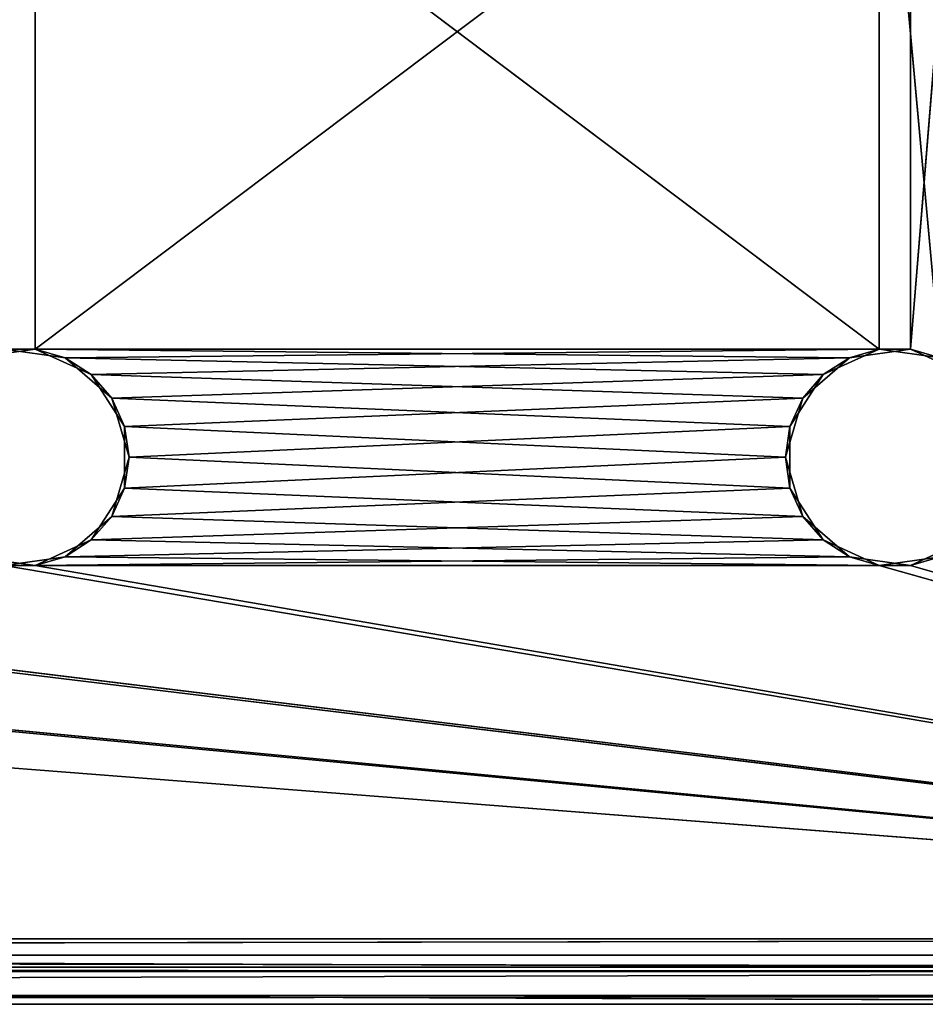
# Model space of a CAD drawing. Extents: x -200 to 200, y 0 to 90.
# Tile 29 of 46: x 100 to 141, y 0 to 45. Entities that reach past the tile are written whole.
import ezdxf

# ---------------------------------------------------------------- set-up
doc = ezdxf.new("R2010")
doc.units = 0
doc.header["$LTSCALE"] = 2.54
doc.layers.get('0').update_dxf_attribs({"color": 13, "linetype": 'CONTINUOUS'})

# ---------------------------------------------------------------- blocks, each defined once
blk = doc.blocks.new('GRUPA1_1')
at = {"color": 0}
for p, q in [((140.711575, 29.949107, 1.5), (143.274307, 61.221251, 1.5)), ((140.711575, 29.949107, 1.5), (143.274307, 61.221251, 1.5)), ((139.288425, 29.949107), (99.288425, 60.050893)), ((139.288425, 29.949107), (99.288425, 60.050893)), ((100.711575, 60.050893, 1.5), (100.711575, 29.949107, 1.5)), ((100.711575, 29.949107, 1.5), (140.711575, 60.050893, 1.5)), ((100.711575, 29.949107, 1.5), (140.711575, 60.050893, 1.5)), ((100.711575, 60.050893, 1.5), (100.711575, 29.949107, 1.5)), ((142.077074, 29.548161), (139.288425, 60.050893)), ((142.077074, 29.548161), (139.288425, 60.050893)), ((139.288425, 29.949107), (139.288425, 60.050893)), ((139.288425, 29.949107), (139.288425, 60.050893)), ((140.711575, 29.949107, 1.5), (140.711575, 60.050893, 1.5)), ((140.711575, 29.949107, 1.5), (140.711575, 60.050893, 1.5)), ((100.711575, 29.949107, 1.5), (60.711575, 29.949107, 1.5)), ((100.711575, 29.949107, 1.5), (60.711575, 29.949107, 1.5)), ((100.711575, 29.949107, 1.5), (97.922926, 29.548161, 1.5)), ((100.711575, 29.949107, 1.5), (97.922926, 29.548161, 1.5)), ((100.711575, 29.949107, 1.5), (99.288425, 29.949107)), ((99.288425, 29.949107), (102.077074, 29.548161)), ((100.711575, 29.949107, 1.5), (99.288425, 29.949107)), ((139.288425, 29.949107), (99.288425, 29.949107)), ((139.288425, 29.949107), (99.288425, 29.949107)), ((99.288425, 29.949107), (102.077074, 29.548161)), ((103.274307, 28.778749, 1.5), (100.711575, 29.949107, 1.5)), ((100.711575, 29.949107, 1.5), (102.077074, 29.548161)), ((100.711575, 29.949107, 1.5), (102.077074, 29.548161)), ((100.711575, 29.949107, 1.5), (140.711575, 29.949107, 1.5)), ((100.711575, 29.949107, 1.5), (140.711575, 29.949107, 1.5)), ((100.711575, 29.949107, 1.5), (137.922926, 29.548161, 1.5)), ((100.711575, 29.949107, 1.5), (137.922926, 29.548161, 1.5)), ((103.274307, 28.778749, 1.5), (100.711575, 29.949107, 1.5)), ((139.288425, 29.949107), (102.077074, 29.548161)), ((139.288425, 29.949107), (102.077074, 29.548161)), ((136.725693, 28.778749), (139.288425, 29.949107)), ((136.725693, 28.778749), (139.288425, 29.949107)), ((140.711575, 29.949107, 1.5), (137.922926, 29.548161, 1.5)), ((137.922926, 29.548161, 1.5), (139.288425, 29.949107)), ((137.922926, 29.548161, 1.5), (139.288425, 29.949107)), ((140.711575, 29.949107, 1.5), (137.922926, 29.548161, 1.5)), ((140.711575, 29.949107, 1.5), (139.288425, 29.949107)), ((139.288425, 29.949107), (142.077074, 29.548161)), ((140.711575, 29.949107, 1.5), (139.288425, 29.949107)), ((139.288425, 29.949107), (142.077074, 29.548161)), ((143.274307, 28.778749, 1.5), (140.711575, 29.949107, 1.5)), ((140.711575, 29.949107, 1.5), (142.077074, 29.548161)), ((140.711575, 29.949107, 1.5), (142.077074, 29.548161)), ((143.274307, 28.778749, 1.5), (140.711575, 29.949107, 1.5)), ((103.274307, 28.778749, 1.5), (102.077074, 29.548161)), ((102.077074, 29.548161), (104.206266, 27.703204)), ((103.274307, 28.778749, 1.5), (102.077074, 29.548161)), ((136.725693, 28.778749), (102.077074, 29.548161)), ((136.725693, 28.778749), (102.077074, 29.548161)), ((102.077074, 29.548161), (104.206266, 27.703204)), ((103.274307, 28.778749, 1.5), (137.922926, 29.548161, 1.5)), ((103.274307, 28.778749, 1.5), (137.922926, 29.548161, 1.5)), ((137.922926, 29.548161, 1.5), (135.793734, 27.703204, 1.5)), ((137.922926, 29.548161, 1.5), (135.793734, 27.703204, 1.5)), ((137.922926, 29.548161, 1.5), (136.725693, 28.778749)), ((137.922926, 29.548161, 1.5), (136.725693, 28.778749)), ((104.797468, 26.408663, 1.5), (103.274307, 28.778749, 1.5)), ((103.274307, 28.778749, 1.5), (104.206266, 27.703204)), ((103.274307, 28.778749, 1.5), (104.206266, 27.703204)), ((103.274307, 28.778749, 1.5), (135.793734, 27.703204, 1.5)), ((103.274307, 28.778749, 1.5), (135.793734, 27.703204, 1.5)), ((104.797468, 26.408663, 1.5), (103.274307, 28.778749, 1.5)), ((136.725693, 28.778749), (104.206266, 27.703204)), ((136.725693, 28.778749), (104.206266, 27.703204)), ((135.202532, 26.408663), (136.725693, 28.778749)), ((135.202532, 26.408663), (136.725693, 28.778749)), ((135.793734, 27.703204, 1.5), (136.725693, 28.778749)), ((135.793734, 27.703204, 1.5), (136.725693, 28.778749)), ((104.797468, 26.408663, 1.5), (104.206266, 27.703204)), ((104.206266, 27.703204), (105, 25)), ((104.797468, 26.408663, 1.5), (104.206266, 27.703204)), ((135.202532, 26.408663), (104.206266, 27.703204)), ((135.202532, 26.408663), (104.206266, 27.703204)), ((104.206266, 27.703204), (105, 25)), ((135.793734, 27.703204, 1.5), (104.797468, 26.408663, 1.5)), ((135.793734, 27.703204, 1.5), (104.797468, 26.408663, 1.5)), ((135.793734, 27.703204, 1.5), (135, 25, 1.5)), ((135.793734, 27.703204, 1.5), (135, 25, 1.5)), ((135.793734, 27.703204, 1.5), (135.202532, 26.408663)), ((135.793734, 27.703204, 1.5), (135.202532, 26.408663)), ((104.797468, 23.591337, 1.5), (104.797468, 26.408663, 1.5)), ((104.797468, 26.408663, 1.5), (105, 25)), ((104.797468, 26.408663, 1.5), (105, 25)), ((104.797468, 26.408663, 1.5), (135, 25, 1.5)), ((104.797468, 26.408663, 1.5), (135, 25, 1.5)), ((104.797468, 23.591337, 1.5), (104.797468, 26.408663, 1.5)), ((135.202532, 26.408663), (105, 25)), ((135.202532, 26.408663), (105, 25)), ((135, 25, 1.5), (135.202532, 26.408663)), ((135, 25, 1.5), (135.202532, 26.408663)), ((135.202532, 23.591337), (135.202532, 26.408663)), ((135.202532, 23.591337), (135.202532, 26.408663)), ((105, 25), (104.206266, 22.296796)), ((105, 25), (104.206266, 22.296796)), ((104.797468, 23.591337, 1.5), (105, 25)), ((104.797468, 23.591337, 1.5), (105, 25)), ((104.797468, 23.591337, 1.5), (135, 25, 1.5)), ((104.797468, 23.591337, 1.5), (135, 25, 1.5)), ((135.202532, 23.591337), (105, 25)), ((135.202532, 23.591337), (105, 25)), ((135, 25, 1.5), (135.202532, 23.591337)), ((135, 25, 1.5), (135.202532, 23.591337)), ((135, 25, 1.5), (135.793734, 22.296796, 1.5)), ((135, 25, 1.5), (135.793734, 22.296796, 1.5)), ((103.274307, 21.221251, 1.5), (104.797468, 23.591337, 1.5)), ((103.274307, 21.221251, 1.5), (104.797468, 23.591337, 1.5)), ((104.206266, 22.296796), (104.797468, 23.591337, 1.5)), ((104.206266, 22.296796), (104.797468, 23.591337, 1.5)), ((135.202532, 23.591337), (104.206266, 22.296796)), ((135.202532, 23.591337), (104.206266, 22.296796)), ((104.797468, 23.591337, 1.5), (135.793734, 22.296796, 1.5)), ((104.797468, 23.591337, 1.5), (135.793734, 22.296796, 1.5)), ((135.793734, 22.296796, 1.5), (135.202532, 23.591337)), ((135.793734, 22.296796, 1.5), (135.202532, 23.591337)), ((136.725693, 21.221251), (135.202532, 23.591337)), ((136.725693, 21.221251), (135.202532, 23.591337)), ((104.206266, 22.296796), (102.077074, 20.451839)), ((104.206266, 22.296796), (102.077074, 20.451839)), ((103.274307, 21.221251, 1.5), (104.206266, 22.296796)), ((103.274307, 21.221251, 1.5), (104.206266, 22.296796)), ((103.274307, 21.221251, 1.5), (135.793734, 22.296796, 1.5)), ((103.274307, 21.221251, 1.5), (135.793734, 22.296796, 1.5)), ((136.725693, 21.221251), (104.206266, 22.296796)), ((136.725693, 21.221251), (104.206266, 22.296796)), ((135.793734, 22.296796, 1.5), (136.725693, 21.221251)), ((135.793734, 22.296796, 1.5), (136.725693, 21.221251)), ((135.793734, 22.296796, 1.5), (137.922926, 20.451839, 1.5)), ((135.793734, 22.296796, 1.5), (137.922926, 20.451839, 1.5)), ((100.711575, 20.050893, 1.5), (103.274307, 21.221251, 1.5)), ((100.711575, 20.050893, 1.5), (103.274307, 21.221251, 1.5)), ((103.274307, 21.221251, 1.5), (102.077074, 20.451839)), ((103.274307, 21.221251, 1.5), (102.077074, 20.451839)), ((136.725693, 21.221251), (102.077074, 20.451839)), ((136.725693, 21.221251), (102.077074, 20.451839)), ((103.274307, 21.221251, 1.5), (137.922926, 20.451839, 1.5)), ((103.274307, 21.221251, 1.5), (137.922926, 20.451839, 1.5)), ((137.922926, 20.451839, 1.5), (136.725693, 21.221251)), ((137.922926, 20.451839, 1.5), (136.725693, 21.221251)), ((139.288425, 20.050893), (136.725693, 21.221251)), ((139.288425, 20.050893), (136.725693, 21.221251)), ((140.711575, 20.050893, 1.5), (143.274307, 21.221251, 1.5)), ((140.711575, 20.050893, 1.5), (143.274307, 21.221251, 1.5)), ((97.922926, 20.451839, 1.5), (100.711575, 20.050893, 1.5)), ((97.922926, 20.451839, 1.5), (100.711575, 20.050893, 1.5)), ((102.077074, 20.451839), (99.288425, 20.050893)), ((102.077074, 20.451839), (99.288425, 20.050893)), ((100.711575, 20.050893, 1.5), (102.077074, 20.451839)), ((100.711575, 20.050893, 1.5), (102.077074, 20.451839)), ((100.711575, 20.050893, 1.5), (137.922926, 20.451839, 1.5)), ((100.711575, 20.050893, 1.5), (137.922926, 20.451839, 1.5)), ((139.288425, 20.050893), (102.077074, 20.451839)), ((139.288425, 20.050893), (102.077074, 20.451839)), ((137.922926, 20.451839, 1.5), (139.288425, 20.050893)), ((137.922926, 20.451839, 1.5), (139.288425, 20.050893)), ((137.922926, 20.451839, 1.5), (140.711575, 20.050893, 1.5)), ((137.922926, 20.451839, 1.5), (140.711575, 20.050893, 1.5)), ((142.077074, 20.451839), (139.288425, 20.050893)), ((142.077074, 20.451839), (139.288425, 20.050893)), ((140.711575, 20.050893, 1.5), (142.077074, 20.451839)), ((140.711575, 20.050893, 1.5), (142.077074, 20.451839)), ((-19.288425, 20.050893, 1.5), (200, 3, 1.5)), ((-19.288425, 20.050893, 1.5), (200, 3, 1.5)), ((200, 3), (19.288425, 20.050893)), ((200, 3), (19.288425, 20.050893)), ((20.711575, 20.050893, 1.5), (200, 3, 1.5)), ((20.711575, 20.050893, 1.5), (200, 3, 1.5)), ((200, 3), (59.288425, 20.050893)), ((200, 3), (59.288425, 20.050893)), ((60.711575, 20.050893, 1.5), (100.711575, 20.050893, 1.5)), ((60.711575, 20.050893, 1.5), (100.711575, 20.050893, 1.5)), ((60.711575, 20.050893, 1.5), (200, 3, 1.5)), ((60.711575, 20.050893, 1.5), (200, 3, 1.5)), ((100.711575, 20.050893, 1.5), (99.288425, 20.050893)), ((100.711575, 20.050893, 1.5), (99.288425, 20.050893)), ((139.288425, 20.050893), (99.288425, 20.050893)), ((139.288425, 20.050893), (99.288425, 20.050893)), ((200, 3), (99.288425, 20.050893)), ((200, 3), (99.288425, 20.050893)), ((100.711575, 20.050893, 1.5), (140.711575, 20.050893, 1.5)), ((100.711575, 20.050893, 1.5), (140.711575, 20.050893, 1.5)), ((100.711575, 20.050893, 1.5), (200, 3, 1.5)), ((100.711575, 20.050893, 1.5), (200, 3, 1.5)), ((140.711575, 20.050893, 1.5), (139.288425, 20.050893)), ((140.711575, 20.050893, 1.5), (139.288425, 20.050893)), ((139.288425, 20.050893), (200, 3)), ((139.288425, 20.050893), (200, 3)), ((200, 3, 1.5), (140.711575, 20.050893, 1.5)), ((200, 3, 1.5), (140.711575, 20.050893, 1.5)), ((-200, 3), (200, 1.5, 0.401924)), ((-200, 3), (200, 3)), ((-200, 3), (200, 1.5, 0.401924)), ((200, 3, 1.5), (-200, 2.25, 1.700962)), ((200, 3, 1.5), (-200, 3, 1.5)), ((200, 3, 1.5), (-200, 2.25, 1.700962)), ((-200, 3), (200, 3)), ((200, 3, 1.5), (-200, 3, 1.5)), ((200, 1.700962, 2.25), (-200, 2.25, 1.700962)), ((200, 1.700962, 2.25), (-200, 2.25, 1.700962)), ((200, 2.25, 1.700962), (-200, 2.25, 1.700962)), ((200, 2.25, 1.700962), (-200, 2.25, 1.700962)), ((200, 1.5, 3), (-200, 1.700962, 2.25)), ((200, 1.5, 3), (-200, 1.700962, 2.25)), ((200, 1.700962, 2.25), (-200, 1.700962, 2.25)), ((200, 1.700962, 2.25), (-200, 1.700962, 2.25)), ((200, 1.5, 75), (-200, 1.5, 75)), ((-200, 1.5, 75), (195, 1.5, 80)), ((200, 1.5, 75), (-200, 1.5, 75)), ((200, 1.5, 3), (-200, 1.5, 75)), ((200, 1.5, 3), (-200, 1.5, 75)), ((200, 1.5, 3), (-200, 1.5, 3)), ((-200, 1.5, 75), (195, 1.5, 80)), ((-200, 0.401924, 1.5), (200, 1.5, 0.401924)), ((-200, 0.401924, 1.5), (200, 1.5, 0.401924)), ((-200, 1.5, 0.401924), (200, 1.5, 0.401924)), ((-200, 1.5, 0.401924), (200, 1.5, 0.401924)), ((200, 1.5, 3), (-200, 1.5, 3)), ((195, 1.5, 80), (-195, 1.5, 80)), ((-195, 1.5, 80), (195, 0, 80)), ((-195, 1.5, 80), (195, 0, 80)), ((195, 1.5, 80), (-195, 1.5, 80)), ((-200, 0, 3), (200, 0.401924, 1.5)), ((-200, 0, 3), (200, 0.401924, 1.5)), ((-200, 0.401924, 1.5), (200, 0.401924, 1.5)), ((-200, 0.401924, 1.5), (200, 0.401924, 1.5)), ((200, 0, 3), (-200, 0, 3)), ((195, 0, 80), (-200, 0, 75)), ((-200, 0, 75), (200, 0, 75)), ((-200, 0, 75), (200, 0, 75)), ((-200, 0, 75), (200, 0, 3)), ((-200, 0, 75), (200, 0, 3)), ((200, 0, 3), (-200, 0, 3)), ((195, 0, 80), (-200, 0, 75)), ((-195, 0, 80), (195, 0, 80)), ((-195, 0, 80), (195, 0, 80))]:
    blk.add_line(p, q, dxfattribs=at)
at = {"color": 9}
mesh = blk.add_polyface(dxfattribs=at)
corners = [(143.274307, 61.221251, 1.5), (140.711575, 60.050893, 1.5), (140.711575, 29.949107, 1.5)]
mesh.append_faces([[corners[k] for k in face] for face in [(0, 1, 2)]], dxfattribs={"color": 9})
mesh = blk.add_polyface(dxfattribs=at)
corners = [(143.274307, 61.221251, 1.5), (140.711575, 29.949107, 1.5), (143.274307, 28.778749, 1.5)]
mesh.append_faces([[corners[k] for k in face] for face in [(0, 1, 2)]], dxfattribs={"color": 9})
mesh = blk.add_polyface(dxfattribs=at)
corners = [(142.077074, 29.548161), (139.288425, 60.050893), (142.077074, 60.451841)]
mesh.append_faces([[corners[k] for k in face] for face in [(0, 1, 2)]], dxfattribs={"color": 9})
mesh = blk.add_polyface(dxfattribs=at)
corners = [(100.711575, 60.050893, 1.5), (60.711575, 29.949107, 1.5), (100.711575, 29.949107, 1.5)]
mesh.append_faces([[corners[k] for k in face] for face in [(0, 1, 2)]], dxfattribs={"color": 9})
mesh = blk.add_polyface(dxfattribs=at)
corners = [(100.711575, 60.050893, 1.5), (60.711575, 60.050893, 1.5), (60.711575, 29.949107, 1.5)]
mesh.append_faces([[corners[k] for k in face] for face in [(0, 1, 2)]], dxfattribs={"color": 9})
mesh = blk.add_polyface(dxfattribs=at)
corners = [(139.288425, 29.949107), (99.288425, 60.050893), (139.288425, 60.050893)]
mesh.append_faces([[corners[k] for k in face] for face in [(0, 1, 2)]], dxfattribs={"color": 9})
mesh = blk.add_polyface(dxfattribs=at)
corners = [(139.288425, 29.949107), (99.288425, 29.949107), (99.288425, 60.050893)]
mesh.append_faces([[corners[k] for k in face] for face in [(0, 1, 2)]], dxfattribs={"color": 9})
mesh = blk.add_polyface(dxfattribs=at)
corners = [(140.711575, 60.050893, 1.5), (100.711575, 60.050893, 1.5), (100.711575, 29.949107, 1.5)]
mesh.append_faces([[corners[k] for k in face] for face in [(0, 1, 2)]], dxfattribs={"color": 9})
mesh = blk.add_polyface(dxfattribs=at)
corners = [(140.711575, 60.050893, 1.5), (100.711575, 29.949107, 1.5), (140.711575, 29.949107, 1.5)]
mesh.append_faces([[corners[k] for k in face] for face in [(0, 1, 2)]], dxfattribs={"color": 9})
mesh = blk.add_polyface(dxfattribs=at)
corners = [(142.077074, 29.548161), (139.288425, 29.949107), (139.288425, 60.050893)]
mesh.append_faces([[corners[k] for k in face] for face in [(0, 1, 2)]], dxfattribs={"color": 9})
mesh = blk.add_polyface(dxfattribs=at)
corners = [(100.711575, 29.949107, 1.5), (60.711575, 29.949107, 1.5), (97.922926, 29.548161, 1.5)]
mesh.append_faces([[corners[k] for k in face] for face in [(0, 1, 2)]], dxfattribs={"color": 9})
mesh = blk.add_polyface(dxfattribs=at)
corners = [(97.922926, 29.548161, 1.5), (99.288425, 29.949107), (100.711575, 29.949107, 1.5)]
mesh.append_faces([[corners[k] for k in face] for face in [(0, 1, 2)]], dxfattribs={"color": 9})
mesh = blk.add_polyface(dxfattribs=at)
corners = [(100.711575, 29.949107, 1.5), (99.288425, 29.949107), (102.077074, 29.548161)]
mesh.append_faces([[corners[k] for k in face] for face in [(0, 1, 2)]], dxfattribs={"color": 9})
mesh = blk.add_polyface(dxfattribs=at)
corners = [(139.288425, 29.949107), (102.077074, 29.548161), (99.288425, 29.949107)]
mesh.append_faces([[corners[k] for k in face] for face in [(0, 1, 2)]], dxfattribs={"color": 9})
mesh = blk.add_polyface(dxfattribs=at)
corners = [(100.711575, 29.949107, 1.5), (102.077074, 29.548161), (103.274307, 28.778749, 1.5)]
mesh.append_faces([[corners[k] for k in face] for face in [(0, 1, 2)]], dxfattribs={"color": 9})
mesh = blk.add_polyface(dxfattribs=at)
corners = [(140.711575, 29.949107, 1.5), (100.711575, 29.949107, 1.5), (137.922926, 29.548161, 1.5)]
mesh.append_faces([[corners[k] for k in face] for face in [(0, 1, 2)]], dxfattribs={"color": 9})
mesh = blk.add_polyface(dxfattribs=at)
corners = [(137.922926, 29.548161, 1.5), (100.711575, 29.949107, 1.5), (103.274307, 28.778749, 1.5)]
mesh.append_faces([[corners[k] for k in face] for face in [(0, 1, 2)]], dxfattribs={"color": 9})
mesh = blk.add_polyface(dxfattribs=at)
corners = [(139.288425, 29.949107), (136.725693, 28.778749), (102.077074, 29.548161)]
mesh.append_faces([[corners[k] for k in face] for face in [(0, 1, 2)]], dxfattribs={"color": 9})
mesh = blk.add_polyface(dxfattribs=at)
corners = [(137.922926, 29.548161, 1.5), (136.725693, 28.778749), (139.288425, 29.949107)]
mesh.append_faces([[corners[k] for k in face] for face in [(0, 1, 2)]], dxfattribs={"color": 9})
mesh = blk.add_polyface(dxfattribs=at)
corners = [(137.922926, 29.548161, 1.5), (139.288425, 29.949107), (140.711575, 29.949107, 1.5)]
mesh.append_faces([[corners[k] for k in face] for face in [(0, 1, 2)]], dxfattribs={"color": 9})
mesh = blk.add_polyface(dxfattribs=at)
corners = [(140.711575, 29.949107, 1.5), (139.288425, 29.949107), (142.077074, 29.548161)]
mesh.append_faces([[corners[k] for k in face] for face in [(0, 1, 2)]], dxfattribs={"color": 9})
mesh = blk.add_polyface(dxfattribs=at)
corners = [(140.711575, 29.949107, 1.5), (142.077074, 29.548161), (143.274307, 28.778749, 1.5)]
mesh.append_faces([[corners[k] for k in face] for face in [(0, 1, 2)]], dxfattribs={"color": 9})
mesh = blk.add_polyface(dxfattribs=at)
corners = [(103.274307, 28.778749, 1.5), (102.077074, 29.548161), (104.206266, 27.703204)]
mesh.append_faces([[corners[k] for k in face] for face in [(0, 1, 2)]], dxfattribs={"color": 9})
mesh = blk.add_polyface(dxfattribs=at)
corners = [(136.725693, 28.778749), (104.206266, 27.703204), (102.077074, 29.548161)]
mesh.append_faces([[corners[k] for k in face] for face in [(0, 1, 2)]], dxfattribs={"color": 9})
mesh = blk.add_polyface(dxfattribs=at)
corners = [(137.922926, 29.548161, 1.5), (103.274307, 28.778749, 1.5), (135.793734, 27.703204, 1.5)]
mesh.append_faces([[corners[k] for k in face] for face in [(0, 1, 2)]], dxfattribs={"color": 9})
mesh = blk.add_polyface(dxfattribs=at)
corners = [(135.793734, 27.703204, 1.5), (136.725693, 28.778749), (137.922926, 29.548161, 1.5)]
mesh.append_faces([[corners[k] for k in face] for face in [(0, 1, 2)]], dxfattribs={"color": 9})
mesh = blk.add_polyface(dxfattribs=at)
corners = [(103.274307, 28.778749, 1.5), (104.206266, 27.703204), (104.797468, 26.408663, 1.5)]
mesh.append_faces([[corners[k] for k in face] for face in [(0, 1, 2)]], dxfattribs={"color": 9})
mesh = blk.add_polyface(dxfattribs=at)
corners = [(135.793734, 27.703204, 1.5), (103.274307, 28.778749, 1.5), (104.797468, 26.408663, 1.5)]
mesh.append_faces([[corners[k] for k in face] for face in [(0, 1, 2)]], dxfattribs={"color": 9})
mesh = blk.add_polyface(dxfattribs=at)
corners = [(136.725693, 28.778749), (135.202532, 26.408663), (104.206266, 27.703204)]
mesh.append_faces([[corners[k] for k in face] for face in [(0, 1, 2)]], dxfattribs={"color": 9})
mesh = blk.add_polyface(dxfattribs=at)
corners = [(136.725693, 28.778749), (135.793734, 27.703204, 1.5), (135.202532, 26.408663)]
mesh.append_faces([[corners[k] for k in face] for face in [(0, 1, 2)]], dxfattribs={"color": 9})
mesh = blk.add_polyface(dxfattribs=at)
corners = [(104.206266, 27.703204), (105, 25), (104.797468, 26.408663, 1.5)]
mesh.append_faces([[corners[k] for k in face] for face in [(0, 1, 2)]], dxfattribs={"color": 9})
mesh = blk.add_polyface(dxfattribs=at)
corners = [(135.202532, 26.408663), (105, 25), (104.206266, 27.703204)]
mesh.append_faces([[corners[k] for k in face] for face in [(0, 1, 2)]], dxfattribs={"color": 9})
mesh = blk.add_polyface(dxfattribs=at)
corners = [(135.793734, 27.703204, 1.5), (104.797468, 26.408663, 1.5), (135, 25, 1.5)]
mesh.append_faces([[corners[k] for k in face] for face in [(0, 1, 2)]], dxfattribs={"color": 9})
mesh = blk.add_polyface(dxfattribs=at)
corners = [(135.793734, 27.703204, 1.5), (135, 25, 1.5), (135.202532, 26.408663)]
mesh.append_faces([[corners[k] for k in face] for face in [(0, 1, 2)]], dxfattribs={"color": 9})
mesh = blk.add_polyface(dxfattribs=at)
corners = [(104.797468, 26.408663, 1.5), (105, 25), (104.797468, 23.591337, 1.5)]
mesh.append_faces([[corners[k] for k in face] for face in [(0, 1, 2)]], dxfattribs={"color": 9})
mesh = blk.add_polyface(dxfattribs=at)
corners = [(135, 25, 1.5), (104.797468, 26.408663, 1.5), (104.797468, 23.591337, 1.5)]
mesh.append_faces([[corners[k] for k in face] for face in [(0, 1, 2)]], dxfattribs={"color": 9})
mesh = blk.add_polyface(dxfattribs=at)
corners = [(135.202532, 23.591337), (105, 25), (135.202532, 26.408663)]
mesh.append_faces([[corners[k] for k in face] for face in [(0, 1, 2)]], dxfattribs={"color": 9})
mesh = blk.add_polyface(dxfattribs=at)
corners = [(135.202532, 26.408663), (135, 25, 1.5), (135.202532, 23.591337)]
mesh.append_faces([[corners[k] for k in face] for face in [(0, 1, 2)]], dxfattribs={"color": 9})
mesh = blk.add_polyface(dxfattribs=at)
corners = [(105, 25), (104.206266, 22.296796), (104.797468, 23.591337, 1.5)]
mesh.append_faces([[corners[k] for k in face] for face in [(0, 1, 2)]], dxfattribs={"color": 9})
mesh = blk.add_polyface(dxfattribs=at)
corners = [(135.202532, 23.591337), (104.206266, 22.296796), (105, 25)]
mesh.append_faces([[corners[k] for k in face] for face in [(0, 1, 2)]], dxfattribs={"color": 9})
mesh = blk.add_polyface(dxfattribs=at)
corners = [(135.793734, 22.296796, 1.5), (135, 25, 1.5), (104.797468, 23.591337, 1.5)]
mesh.append_faces([[corners[k] for k in face] for face in [(0, 1, 2)]], dxfattribs={"color": 9})
mesh = blk.add_polyface(dxfattribs=at)
corners = [(135, 25, 1.5), (135.793734, 22.296796, 1.5), (135.202532, 23.591337)]
mesh.append_faces([[corners[k] for k in face] for face in [(0, 1, 2)]], dxfattribs={"color": 9})
mesh = blk.add_polyface(dxfattribs=at)
corners = [(104.797468, 23.591337, 1.5), (104.206266, 22.296796), (103.274307, 21.221251, 1.5)]
mesh.append_faces([[corners[k] for k in face] for face in [(0, 1, 2)]], dxfattribs={"color": 9})
mesh = blk.add_polyface(dxfattribs=at)
corners = [(135.793734, 22.296796, 1.5), (104.797468, 23.591337, 1.5), (103.274307, 21.221251, 1.5)]
mesh.append_faces([[corners[k] for k in face] for face in [(0, 1, 2)]], dxfattribs={"color": 9})
mesh = blk.add_polyface(dxfattribs=at)
corners = [(136.725693, 21.221251), (104.206266, 22.296796), (135.202532, 23.591337)]
mesh.append_faces([[corners[k] for k in face] for face in [(0, 1, 2)]], dxfattribs={"color": 9})
mesh = blk.add_polyface(dxfattribs=at)
corners = [(135.202532, 23.591337), (135.793734, 22.296796, 1.5), (136.725693, 21.221251)]
mesh.append_faces([[corners[k] for k in face] for face in [(0, 1, 2)]], dxfattribs={"color": 9})
mesh = blk.add_polyface(dxfattribs=at)
corners = [(103.274307, 21.221251, 1.5), (104.206266, 22.296796), (102.077074, 20.451839)]
mesh.append_faces([[corners[k] for k in face] for face in [(0, 1, 2)]], dxfattribs={"color": 9})
mesh = blk.add_polyface(dxfattribs=at)
corners = [(136.725693, 21.221251), (102.077074, 20.451839), (104.206266, 22.296796)]
mesh.append_faces([[corners[k] for k in face] for face in [(0, 1, 2)]], dxfattribs={"color": 9})
mesh = blk.add_polyface(dxfattribs=at)
corners = [(137.922926, 20.451839, 1.5), (135.793734, 22.296796, 1.5), (103.274307, 21.221251, 1.5)]
mesh.append_faces([[corners[k] for k in face] for face in [(0, 1, 2)]], dxfattribs={"color": 9})
mesh = blk.add_polyface(dxfattribs=at)
corners = [(137.922926, 20.451839, 1.5), (136.725693, 21.221251), (135.793734, 22.296796, 1.5)]
mesh.append_faces([[corners[k] for k in face] for face in [(0, 1, 2)]], dxfattribs={"color": 9})
mesh = blk.add_polyface(dxfattribs=at)
corners = [(103.274307, 21.221251, 1.5), (102.077074, 20.451839), (100.711575, 20.050893, 1.5)]
mesh.append_faces([[corners[k] for k in face] for face in [(0, 1, 2)]], dxfattribs={"color": 9})
mesh = blk.add_polyface(dxfattribs=at)
corners = [(137.922926, 20.451839, 1.5), (103.274307, 21.221251, 1.5), (100.711575, 20.050893, 1.5)]
mesh.append_faces([[corners[k] for k in face] for face in [(0, 1, 2)]], dxfattribs={"color": 9})
mesh = blk.add_polyface(dxfattribs=at)
corners = [(139.288425, 20.050893), (102.077074, 20.451839), (136.725693, 21.221251)]
mesh.append_faces([[corners[k] for k in face] for face in [(0, 1, 2)]], dxfattribs={"color": 9})
mesh = blk.add_polyface(dxfattribs=at)
corners = [(137.922926, 20.451839, 1.5), (139.288425, 20.050893), (136.725693, 21.221251)]
mesh.append_faces([[corners[k] for k in face] for face in [(0, 1, 2)]], dxfattribs={"color": 9})
mesh = blk.add_polyface(dxfattribs=at)
corners = [(143.274307, 21.221251, 1.5), (142.077074, 20.451839), (140.711575, 20.050893, 1.5)]
mesh.append_faces([[corners[k] for k in face] for face in [(0, 1, 2)]], dxfattribs={"color": 9})
mesh = blk.add_polyface(dxfattribs=at)
corners = [(200, 3, 1.5), (143.274307, 21.221251, 1.5), (140.711575, 20.050893, 1.5)]
mesh.append_faces([[corners[k] for k in face] for face in [(0, 1, 2)]], dxfattribs={"color": 9})
mesh = blk.add_polyface(dxfattribs=at)
corners = [(100.711575, 20.050893, 1.5), (97.922926, 20.451839, 1.5), (60.711575, 20.050893, 1.5)]
mesh.append_faces([[corners[k] for k in face] for face in [(0, 1, 2)]], dxfattribs={"color": 9})
mesh = blk.add_polyface(dxfattribs=at)
corners = [(100.711575, 20.050893, 1.5), (99.288425, 20.050893), (97.922926, 20.451839, 1.5)]
mesh.append_faces([[corners[k] for k in face] for face in [(0, 1, 2)]], dxfattribs={"color": 9})
mesh = blk.add_polyface(dxfattribs=at)
corners = [(100.711575, 20.050893, 1.5), (102.077074, 20.451839), (99.288425, 20.050893)]
mesh.append_faces([[corners[k] for k in face] for face in [(0, 1, 2)]], dxfattribs={"color": 9})
mesh = blk.add_polyface(dxfattribs=at)
corners = [(139.288425, 20.050893), (99.288425, 20.050893), (102.077074, 20.451839)]
mesh.append_faces([[corners[k] for k in face] for face in [(0, 1, 2)]], dxfattribs={"color": 9})
mesh = blk.add_polyface(dxfattribs=at)
corners = [(140.711575, 20.050893, 1.5), (137.922926, 20.451839, 1.5), (100.711575, 20.050893, 1.5)]
mesh.append_faces([[corners[k] for k in face] for face in [(0, 1, 2)]], dxfattribs={"color": 9})
mesh = blk.add_polyface(dxfattribs=at)
corners = [(140.711575, 20.050893, 1.5), (139.288425, 20.050893), (137.922926, 20.451839, 1.5)]
mesh.append_faces([[corners[k] for k in face] for face in [(0, 1, 2)]], dxfattribs={"color": 9})
mesh = blk.add_polyface(dxfattribs=at)
corners = [(140.711575, 20.050893, 1.5), (142.077074, 20.451839), (139.288425, 20.050893)]
mesh.append_faces([[corners[k] for k in face] for face in [(0, 1, 2)]], dxfattribs={"color": 9})
mesh = blk.add_polyface(dxfattribs=at)
corners = [(200, 3), (139.288425, 20.050893), (142.077074, 20.451839)]
mesh.append_faces([[corners[k] for k in face] for face in [(0, 1, 2)]], dxfattribs={"color": 9})
mesh = blk.add_polyface(dxfattribs=at)
corners = [(200, 3), (-200, 3), (19.288425, 20.050893)]
mesh.append_faces([[corners[k] for k in face] for face in [(0, 1, 2)]], dxfattribs={"color": 9})
mesh = blk.add_polyface(dxfattribs=at)
corners = [(200, 3, 1.5), (-19.288425, 20.050893, 1.5), (-200, 3, 1.5)]
mesh.append_faces([[corners[k] for k in face] for face in [(0, 1, 2)]], dxfattribs={"color": 9})
mesh = blk.add_polyface(dxfattribs=at)
corners = [(200, 3, 1.5), (20.711575, 20.050893, 1.5), (-19.288425, 20.050893, 1.5)]
mesh.append_faces([[corners[k] for k in face] for face in [(0, 1, 2)]], dxfattribs={"color": 9})
mesh = blk.add_polyface(dxfattribs=at)
corners = [(200, 3), (19.288425, 20.050893), (59.288425, 20.050893)]
mesh.append_faces([[corners[k] for k in face] for face in [(0, 1, 2)]], dxfattribs={"color": 9})
mesh = blk.add_polyface(dxfattribs=at)
corners = [(200, 3, 1.5), (60.711575, 20.050893, 1.5), (20.711575, 20.050893, 1.5)]
mesh.append_faces([[corners[k] for k in face] for face in [(0, 1, 2)]], dxfattribs={"color": 9})
mesh = blk.add_polyface(dxfattribs=at)
corners = [(200, 3), (59.288425, 20.050893), (99.288425, 20.050893)]
mesh.append_faces([[corners[k] for k in face] for face in [(0, 1, 2)]], dxfattribs={"color": 9})
mesh = blk.add_polyface(dxfattribs=at)
corners = [(200, 3, 1.5), (100.711575, 20.050893, 1.5), (60.711575, 20.050893, 1.5)]
mesh.append_faces([[corners[k] for k in face] for face in [(0, 1, 2)]], dxfattribs={"color": 9})
mesh = blk.add_polyface(dxfattribs=at)
corners = [(200, 3), (99.288425, 20.050893), (139.288425, 20.050893)]
mesh.append_faces([[corners[k] for k in face] for face in [(0, 1, 2)]], dxfattribs={"color": 9})
mesh = blk.add_polyface(dxfattribs=at)
corners = [(200, 3, 1.5), (140.711575, 20.050893, 1.5), (100.711575, 20.050893, 1.5)]
mesh.append_faces([[corners[k] for k in face] for face in [(0, 1, 2)]], dxfattribs={"color": 9})
mesh = blk.add_polyface(dxfattribs=at)
corners = [(200, 1.5, 0.401924), (-200, 1.5, 0.401924), (-200, 3)]
mesh.append_faces([[corners[k] for k in face] for face in [(0, 1, 2)]], dxfattribs={"color": 9})
mesh = blk.add_polyface(dxfattribs=at)
corners = [(200, 1.5, 0.401924), (-200, 3), (200, 3)]
mesh.append_faces([[corners[k] for k in face] for face in [(0, 1, 2)]], dxfattribs={"color": 9})
mesh = blk.add_polyface(dxfattribs=at)
corners = [(200, 3, 1.5), (-200, 2.25, 1.700962), (200, 2.25, 1.700962)]
mesh.append_faces([[corners[k] for k in face] for face in [(0, 1, 2)]], dxfattribs={"color": 9})
mesh = blk.add_polyface(dxfattribs=at)
corners = [(200, 3, 1.5), (-200, 3, 1.5), (-200, 2.25, 1.700962)]
mesh.append_faces([[corners[k] for k in face] for face in [(0, 1, 2)]], dxfattribs={"color": 9})
mesh = blk.add_polyface(dxfattribs=at)
corners = [(200, 1.700962, 2.25), (-200, 2.25, 1.700962), (-200, 1.700962, 2.25)]
mesh.append_faces([[corners[k] for k in face] for face in [(0, 1, 2)]], dxfattribs={"color": 9})
mesh = blk.add_polyface(dxfattribs=at)
corners = [(200, 1.700962, 2.25), (200, 2.25, 1.700962), (-200, 2.25, 1.700962)]
mesh.append_faces([[corners[k] for k in face] for face in [(0, 1, 2)]], dxfattribs={"color": 9})
mesh = blk.add_polyface(dxfattribs=at)
corners = [(200, 1.5, 3), (-200, 1.700962, 2.25), (-200, 1.5, 3)]
mesh.append_faces([[corners[k] for k in face] for face in [(0, 1, 2)]], dxfattribs={"color": 9})
mesh = blk.add_polyface(dxfattribs=at)
corners = [(200, 1.5, 3), (200, 1.700962, 2.25), (-200, 1.700962, 2.25)]
mesh.append_faces([[corners[k] for k in face] for face in [(0, 1, 2)]], dxfattribs={"color": 9})
mesh = blk.add_polyface(dxfattribs=at)
corners = [(195, 1.5, 80), (200, 1.5, 75), (-200, 1.5, 75)]
mesh.append_faces([[corners[k] for k in face] for face in [(0, 1, 2)]], dxfattribs={"color": 9})
mesh = blk.add_polyface(dxfattribs=at)
corners = [(200, 1.5, 75), (200, 1.5, 3), (-200, 1.5, 75)]
mesh.append_faces([[corners[k] for k in face] for face in [(0, 1, 2)]], dxfattribs={"color": 9})
mesh = blk.add_polyface(dxfattribs=at)
corners = [(-200, 1.5, 75), (200, 1.5, 3), (-200, 1.5, 3)]
mesh.append_faces([[corners[k] for k in face] for face in [(0, 1, 2)]], dxfattribs={"color": 9})
mesh = blk.add_polyface(dxfattribs=at)
corners = [(195, 1.5, 80), (-200, 1.5, 75), (-195, 1.5, 80)]
mesh.append_faces([[corners[k] for k in face] for face in [(0, 1, 2)]], dxfattribs={"color": 9})
mesh = blk.add_polyface(dxfattribs=at)
corners = [(-200, 0.401924, 1.5), (200, 1.5, 0.401924), (200, 0.401924, 1.5)]
mesh.append_faces([[corners[k] for k in face] for face in [(0, 1, 2)]], dxfattribs={"color": 9})
mesh = blk.add_polyface(dxfattribs=at)
corners = [(-200, 0.401924, 1.5), (-200, 1.5, 0.401924), (200, 1.5, 0.401924)]
mesh.append_faces([[corners[k] for k in face] for face in [(0, 1, 2)]], dxfattribs={"color": 9})
mesh = blk.add_polyface(dxfattribs=at)
corners = [(195, 1.5, 80), (-195, 1.5, 80), (195, 0, 80)]
mesh.append_faces([[corners[k] for k in face] for face in [(0, 1, 2)]], dxfattribs={"color": 9})
mesh = blk.add_polyface(dxfattribs=at)
corners = [(195, 0, 80), (-195, 1.5, 80), (-195, 0, 80)]
mesh.append_faces([[corners[k] for k in face] for face in [(0, 1, 2)]], dxfattribs={"color": 9})
mesh = blk.add_polyface(dxfattribs=at)
corners = [(-200, 0, 3), (200, 0.401924, 1.5), (200, 0, 3)]
mesh.append_faces([[corners[k] for k in face] for face in [(0, 1, 2)]], dxfattribs={"color": 9})
mesh = blk.add_polyface(dxfattribs=at)
corners = [(-200, 0, 3), (-200, 0.401924, 1.5), (200, 0.401924, 1.5)]
mesh.append_faces([[corners[k] for k in face] for face in [(0, 1, 2)]], dxfattribs={"color": 9})
mesh = blk.add_polyface(dxfattribs=at)
corners = [(195, 0, 80), (-200, 0, 75), (200, 0, 75)]
mesh.append_faces([[corners[k] for k in face] for face in [(0, 1, 2)]], dxfattribs={"color": 9})
mesh = blk.add_polyface(dxfattribs=at)
corners = [(-200, 0, 75), (200, 0, 3), (200, 0, 75)]
mesh.append_faces([[corners[k] for k in face] for face in [(0, 1, 2)]], dxfattribs={"color": 9})
mesh = blk.add_polyface(dxfattribs=at)
corners = [(-200, 0, 75), (-200, 0, 3), (200, 0, 3)]
mesh.append_faces([[corners[k] for k in face] for face in [(0, 1, 2)]], dxfattribs={"color": 9})
mesh = blk.add_polyface(dxfattribs=at)
corners = [(-195, 0, 80), (-200, 0, 75), (195, 0, 80)]
mesh.append_faces([[corners[k] for k in face] for face in [(0, 1, 2)]], dxfattribs={"color": 9})
blk = doc.blocks.new('GRUPA0_1')
at = {"color": 0}
blk.add_blockref('GRUPA1_1', (0, 0), dxfattribs=at)

msp = doc.modelspace()

# ---------------------------------------------------------------- block references
at = {"color": 0}
msp.add_blockref('GRUPA0_1', (0, 0), dxfattribs=at)

doc.saveas('drawing.dxf')
